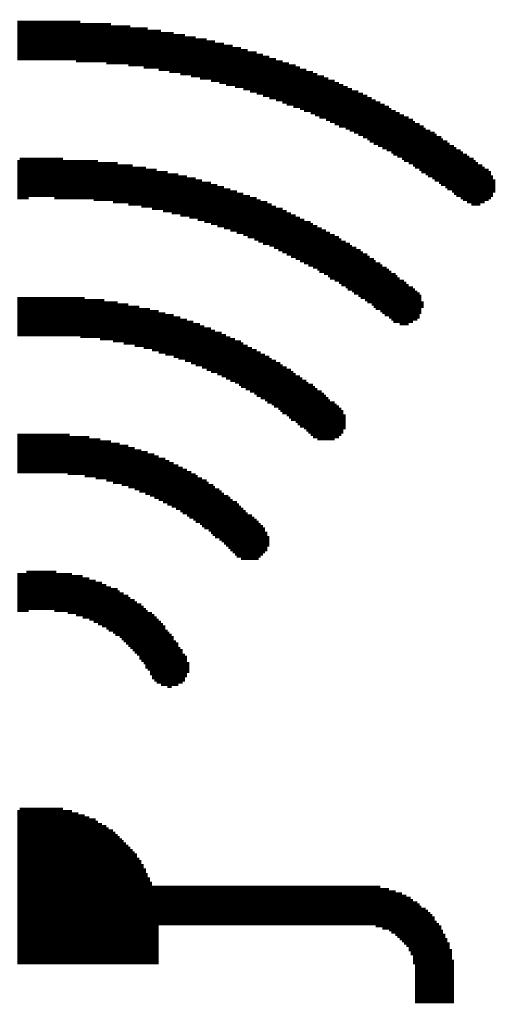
# Model space of a CAD drawing. Extents: x -1.3 to 24.2, y -3.9 to 39.2.
# Tile 12 of 29: x 11.4 to 14.7, y 8.8 to 15.6. Entities that reach past the tile are written whole.
import ezdxf

# ---------------------------------------------------------------- set-up
doc = ezdxf.new("R2010")
doc.units = 0
doc.layers.add('PROXIMITY_24_CLICK_V100_GTO', color=14, linetype='CONTINUOUS')

msp = doc.modelspace()

# ---------------------------------------------------------------- linework, layer by layer
at = {"layer": 'PROXIMITY_24_CLICK_V100_GTO', "const_width": 0.01524}
for points in [[(11.42746, 15.28064), (11.42746, 15.55242)], [(11.4427, 15.28064), (11.4427, 15.55242)], [(11.45794, 15.28064), (11.45794, 15.55242)], [(11.47318, 15.28064), (11.47318, 15.55242)], [(11.48842, 15.28064), (11.48842, 15.55242)], [(11.50366, 15.28064), (11.50366, 15.55242)], [(11.51636, 15.28064), (11.51636, 15.55242)], [(11.5316, 15.28064), (11.5316, 15.55242)], [(11.54684, 15.28064), (11.54684, 15.55242)], [(11.56208, 15.28064), (11.56208, 15.55242)], [(11.57732, 15.28064), (11.57732, 15.55242)], [(11.59256, 15.28064), (11.59256, 15.55242)], [(11.6078, 15.28064), (11.6078, 15.55242)], [(11.62304, 15.28064), (11.62304, 15.55242)], [(11.63828, 15.28064), (11.63828, 15.55242)], [(11.65352, 15.28064), (11.65352, 15.55242)], [(11.66876, 15.28064), (11.66876, 15.55242)], [(11.68146, 15.28064), (11.68146, 15.55242)], [(11.6967, 15.28064), (11.6967, 15.55242)], [(11.71194, 15.28064), (11.71194, 15.55242)], [(11.72718, 15.28064), (11.72718, 15.55242)], [(11.74242, 15.28064), (11.74242, 15.55242)], [(11.75766, 15.28064), (11.75766, 15.55242)], [(11.7729, 15.28064), (11.7729, 15.55242)], [(11.78814, 15.28064), (11.78814, 15.55242)], [(11.80338, 15.28064), (11.80338, 15.55242)], [(11.81862, 15.28064), (11.81862, 15.55242)], [(11.83132, 15.2654), (11.83132, 15.55242)], [(11.84656, 15.2654), (11.84656, 15.55242)], [(11.8618, 15.2654), (11.8618, 15.53718)], [(11.87704, 15.2654), (11.87704, 15.53718)], [(11.89228, 15.2654), (11.89228, 15.53718)], [(11.90752, 15.2654), (11.90752, 15.53718)], [(11.92276, 15.2654), (11.92276, 15.53718)], [(11.938, 15.2654), (11.938, 15.53718)], [(11.95324, 15.2654), (11.95324, 15.53718)], [(11.96848, 15.2654), (11.96848, 15.53718)], [(11.98372, 15.2654), (11.98372, 15.53718)], [(11.99642, 15.2654), (11.99642, 15.53718)], [(12.01166, 15.2654), (12.01166, 15.53718)], [(12.0269, 15.2654), (12.0269, 15.53718)], [(12.04214, 15.2527), (12.04214, 15.53718)], [(12.05738, 15.2527), (12.05738, 15.53718)], [(12.07262, 15.2527), (12.07262, 15.52194)], [(12.08786, 15.2527), (12.08786, 15.52194)], [(12.1031, 15.2527), (12.1031, 15.52194)], [(12.11834, 15.2527), (12.11834, 15.52194)], [(12.13358, 15.2527), (12.13358, 15.52194)], [(12.14628, 15.2527), (12.14628, 15.52194)], [(12.16152, 15.2527), (12.16152, 15.52194)], [(12.17676, 15.2527), (12.17676, 15.52194)], [(12.192, 15.23746), (12.192, 15.52194)], [(12.20724, 15.23746), (12.20724, 15.5067)], [(12.22248, 15.23746), (12.22248, 15.5067)], [(12.23772, 15.23746), (12.23772, 15.5067)], [(12.25296, 15.23746), (12.25296, 15.5067)], [(12.2682, 15.23746), (12.2682, 15.5067)], [(12.28344, 15.23746), (12.28344, 15.5067)], [(12.29868, 15.22222), (12.29868, 15.5067)], [(12.31138, 15.22222), (12.31138, 15.5067)], [(12.32662, 15.22222), (12.32662, 15.49146)], [(12.34186, 15.22222), (12.34186, 15.49146)], [(12.3571, 15.22222), (12.3571, 15.49146)], [(12.37234, 15.22222), (12.37234, 15.49146)], [(12.38758, 15.22222), (12.38758, 15.49146)], [(12.40282, 15.20698), (12.40282, 15.49146)], [(12.41806, 15.20698), (12.41806, 15.47622)], [(12.4333, 15.20698), (12.4333, 15.47622)], [(12.44854, 15.20698), (12.44854, 15.47622)], [(12.46124, 15.20698), (12.46124, 15.47622)], [(12.47648, 15.19174), (12.47648, 15.47622)], [(12.49172, 15.19174), (12.49172, 15.47622)], [(12.50696, 15.19174), (12.50696, 15.46098)], [(12.5222, 15.19174), (12.5222, 15.46098)], [(12.53744, 15.19174), (12.53744, 15.46098)], [(12.55268, 15.1765), (12.55268, 15.46098)], [(12.56792, 15.1765), (12.56792, 15.46098)], [(12.58316, 15.1765), (12.58316, 15.44574)], [(12.5984, 15.1765), (12.5984, 15.44574)], [(12.61364, 15.1765), (12.61364, 15.44574)], [(12.62634, 15.16126), (12.62634, 15.44574)], [(12.64158, 15.16126), (12.64158, 15.44574)], [(12.65682, 15.16126), (12.65682, 15.4305)], [(12.67206, 15.16126), (12.67206, 15.4305)], [(12.6873, 15.14602), (12.6873, 15.4305)], [(12.70254, 15.14602), (12.70254, 15.4305)], [(12.71778, 15.14602), (12.71778, 15.4305)], [(12.73302, 15.14602), (12.73302, 15.4178)], [(12.74826, 15.14602), (12.74826, 15.4178)], [(12.7635, 15.13078), (12.7635, 15.4178)], [(12.7762, 15.13078), (12.7762, 15.4178)], [(12.79144, 15.13078), (12.79144, 15.40256)], [(12.80668, 15.13078), (12.80668, 15.40256)], [(12.82192, 15.11554), (12.82192, 15.40256)], [(12.83716, 15.11554), (12.83716, 15.40256)], [(12.8524, 15.11554), (12.8524, 15.38732)], [(12.86764, 15.10284), (12.86764, 15.38732)], [(12.88288, 15.10284), (12.88288, 15.38732)], [(12.89812, 15.10284), (12.89812, 15.38732)], [(12.91336, 15.10284), (12.91336, 15.37208)], [(12.9286, 15.0876), (12.9286, 15.37208)], [(12.9413, 15.0876), (12.9413, 15.37208)], [(12.95654, 15.0876), (12.95654, 15.37208)], [(12.97178, 15.0876), (12.97178, 15.35684)], [(12.98702, 15.07236), (12.98702, 15.35684)], [(13.00226, 15.07236), (13.00226, 15.35684)], [(13.0175, 15.07236), (13.0175, 15.3416)], [(13.03274, 15.05712), (13.03274, 15.3416)], [(13.04798, 15.05712), (13.04798, 15.3416)], [(13.06322, 15.05712), (13.06322, 15.3416)], [(13.07846, 15.04188), (13.07846, 15.32636)], [(13.09116, 15.04188), (13.09116, 15.32636)], [(13.1064, 15.04188), (13.1064, 15.32636)], [(13.12164, 15.02664), (13.12164, 15.31112)], [(13.13688, 15.02664), (13.13688, 15.31112)], [(13.15212, 15.02664), (13.15212, 15.31112)], [(13.16736, 15.0114), (13.16736, 15.29588)], [(13.1826, 15.0114), (13.1826, 15.29588)], [(13.19784, 15.0114), (13.19784, 15.29588)], [(13.21308, 14.99616), (13.21308, 15.28064)], [(13.22832, 14.99616), (13.22832, 15.28064)], [(13.24356, 14.99616), (13.24356, 15.28064)], [(13.25626, 14.98092), (13.25626, 15.2654)], [(13.2715, 14.98092), (13.2715, 15.2654)], [(13.28674, 14.96568), (13.28674, 15.2654)], [(13.30198, 14.96568), (13.30198, 15.2527)], [(13.31722, 14.96568), (13.31722, 15.2527)], [(13.33246, 14.95044), (13.33246, 15.2527)], [(13.3477, 14.95044), (13.3477, 15.23746)], [(13.36294, 14.95044), (13.36294, 15.23746)], [(13.37818, 14.93774), (13.37818, 15.22222)], [(13.39342, 14.93774), (13.39342, 15.22222)], [(13.40612, 14.9225), (13.40612, 15.22222)], [(13.42136, 14.9225), (13.42136, 15.20698)], [(13.4366, 14.9225), (13.4366, 15.20698)], [(13.45184, 14.90726), (13.45184, 15.20698)], [(13.46708, 14.90726), (13.46708, 15.19174)], [(13.48232, 14.89202), (13.48232, 15.19174)], [(13.49756, 14.89202), (13.49756, 15.1765)], [(13.5128, 14.87678), (13.5128, 15.1765)], [(13.52804, 14.87678), (13.52804, 15.1765)], [(13.54328, 14.87678), (13.54328, 15.16126)], [(13.55852, 14.86154), (13.55852, 15.16126)], [(13.57122, 14.86154), (13.57122, 15.14602)], [(13.58646, 14.8463), (13.58646, 15.14602)], [(13.6017, 14.8463), (13.6017, 15.14602)], [(13.61694, 14.83106), (13.61694, 15.13078)], [(13.63218, 14.83106), (13.63218, 15.13078)], [(13.64742, 14.81582), (13.64742, 15.11554)], [(13.66266, 14.81582), (13.66266, 15.11554)], [(13.6779, 14.81582), (13.6779, 15.10284)], [(13.69314, 14.80058), (13.69314, 15.10284)], [(13.70838, 14.80058), (13.70838, 15.0876)], [(13.72108, 14.78788), (13.72108, 15.0876)], [(13.73632, 14.78788), (13.73632, 15.07236)], [(13.75156, 14.77264), (13.75156, 15.07236)], [(13.7668, 14.77264), (13.7668, 15.07236)], [(13.78204, 14.7574), (13.78204, 15.05712)], [(13.79728, 14.7574), (13.79728, 15.05712)], [(13.81252, 14.74216), (13.81252, 15.04188)], [(13.82776, 14.74216), (13.82776, 15.04188)], [(13.843, 14.72692), (13.843, 15.02664)], [(13.85824, 14.71168), (13.85824, 15.02664)], [(13.87348, 14.71168), (13.87348, 15.0114)], [(13.88618, 14.69644), (13.88618, 15.0114)], [(13.90142, 14.69644), (13.90142, 14.99616)], [(13.91666, 14.6812), (13.91666, 14.99616)], [(13.9319, 14.6812), (13.9319, 14.98092)], [(13.94714, 14.66596), (13.94714, 14.98092)], [(13.96238, 14.66596), (13.96238, 14.96568)], [(13.97762, 14.65072), (13.97762, 14.96568)], [(13.99286, 14.65072), (13.99286, 14.95044)], [(14.0081, 14.63548), (14.0081, 14.93774)], [(14.02334, 14.62278), (14.02334, 14.93774)], [(14.03604, 14.62278), (14.03604, 14.9225)], [(14.05128, 14.60754), (14.05128, 14.9225)], [(14.06652, 14.60754), (14.06652, 14.90726)], [(14.08176, 14.5923), (14.08176, 14.90726)], [(14.097, 14.57706), (14.097, 14.89202)], [(14.11224, 14.57706), (14.11224, 14.89202)], [(14.12748, 14.56182), (14.12748, 14.87678)], [(14.14272, 14.56182), (14.14272, 14.87678)], [(14.15796, 14.54658), (14.15796, 14.86154)], [(14.1732, 14.53134), (14.1732, 14.8463)], [(14.18844, 14.53134), (14.18844, 14.8463)], [(14.20114, 14.5161), (14.20114, 14.83106)], [(14.21638, 14.50086), (14.21638, 14.83106)], [(14.23162, 14.50086), (14.23162, 14.81582)], [(14.24686, 14.48562), (14.24686, 14.80058)], [(14.2621, 14.47292), (14.2621, 14.80058)], [(14.27734, 14.47292), (14.27734, 14.78788)], [(14.29258, 14.45768), (14.29258, 14.78788)], [(14.30782, 14.44244), (14.30782, 14.77264)], [(14.32306, 14.44244), (14.32306, 14.7574)], [(14.3383, 14.4272), (14.3383, 14.7574)], [(14.351, 14.41196), (14.351, 14.74216)], [(14.36624, 14.41196), (14.36624, 14.72692)], [(14.38148, 14.39672), (14.38148, 14.72692)], [(14.39672, 14.38148), (14.39672, 14.71168)], [(14.41196, 14.38148), (14.41196, 14.69644)], [(14.4272, 14.36624), (14.4272, 14.69644)], [(14.44244, 14.351), (14.44244, 14.6812)], [(11.4427, 14.32052), (11.4427, 14.60754)], [(11.45794, 14.32052), (11.45794, 14.60754)], [(11.47318, 14.32052), (11.47318, 14.60754)], [(11.48842, 14.32052), (11.48842, 14.60754)], [(11.50366, 14.33576), (11.50366, 14.60754)], [(11.51636, 14.33576), (11.51636, 14.60754)], [(11.5316, 14.33576), (11.5316, 14.60754)], [(11.54684, 14.33576), (11.54684, 14.60754)], [(11.56208, 14.33576), (11.56208, 14.60754)], [(11.57732, 14.33576), (11.57732, 14.60754)], [(11.59256, 14.33576), (11.59256, 14.60754)], [(11.6078, 14.33576), (11.6078, 14.60754)], [(11.62304, 14.33576), (11.62304, 14.60754)], [(11.63828, 14.33576), (11.63828, 14.60754)], [(11.65352, 14.33576), (11.65352, 14.60754)], [(11.66876, 14.33576), (11.66876, 14.60754)], [(11.68146, 14.32052), (11.68146, 14.60754)], [(11.6967, 14.32052), (11.6967, 14.60754)], [(11.71194, 14.32052), (11.71194, 14.60754)], [(11.72718, 14.32052), (11.72718, 14.60754)], [(14.45768, 14.33576), (14.45768, 14.66596)], [(14.47292, 14.33576), (14.47292, 14.66596)], [(14.48816, 14.32052), (14.48816, 14.65072)], [(14.5034, 14.30782), (14.5034, 14.63548)], [(14.5161, 14.30782), (14.5161, 14.63548)], [(14.53134, 14.29258), (14.53134, 14.62278)], [(14.54658, 14.29258), (14.54658, 14.60754)], [(14.56182, 14.27734), (14.56182, 14.60754)], [(11.42746, 14.32052), (11.42746, 14.5923)], [(11.74242, 14.32052), (11.74242, 14.5923)], [(11.75766, 14.32052), (11.75766, 14.5923)], [(11.7729, 14.32052), (11.7729, 14.5923)], [(11.78814, 14.32052), (11.78814, 14.5923)], [(11.80338, 14.32052), (11.80338, 14.5923)], [(11.81862, 14.32052), (11.81862, 14.5923)], [(11.83132, 14.32052), (11.83132, 14.5923)], [(11.84656, 14.32052), (11.84656, 14.5923)], [(11.8618, 14.32052), (11.8618, 14.5923)], [(11.87704, 14.32052), (11.87704, 14.5923)], [(11.89228, 14.32052), (11.89228, 14.5923)], [(11.90752, 14.32052), (11.90752, 14.5923)], [(11.92276, 14.32052), (11.92276, 14.5923)], [(11.938, 14.32052), (11.938, 14.5923)], [(11.95324, 14.30782), (11.95324, 14.5923)], [(11.96848, 14.30782), (11.96848, 14.5923)], [(11.98372, 14.30782), (11.98372, 14.57706)], [(11.99642, 14.30782), (11.99642, 14.57706)], [(12.01166, 14.30782), (12.01166, 14.57706)], [(12.0269, 14.30782), (12.0269, 14.57706)], [(12.04214, 14.30782), (12.04214, 14.57706)], [(12.05738, 14.30782), (12.05738, 14.57706)], [(12.07262, 14.30782), (12.07262, 14.57706)], [(12.08786, 14.29258), (12.08786, 14.57706)], [(12.1031, 14.29258), (12.1031, 14.57706)], [(12.11834, 14.29258), (12.11834, 14.56182)], [(12.13358, 14.29258), (12.13358, 14.56182)], [(12.14628, 14.29258), (12.14628, 14.56182)], [(12.16152, 14.29258), (12.16152, 14.56182)], [(12.17676, 14.29258), (12.17676, 14.56182)], [(12.192, 14.27734), (12.192, 14.56182)], [(12.20724, 14.27734), (12.20724, 14.56182)], [(12.22248, 14.27734), (12.22248, 14.54658)], [(12.23772, 14.27734), (12.23772, 14.54658)], [(12.25296, 14.27734), (12.25296, 14.54658)], [(12.2682, 14.27734), (12.2682, 14.54658)], [(12.28344, 14.2621), (12.28344, 14.54658)], [(12.29868, 14.2621), (12.29868, 14.54658)], [(14.57706, 14.27734), (14.57706, 14.5923)], [(14.5923, 14.27734), (14.5923, 14.57706)], [(14.60754, 14.27734), (14.60754, 14.56182)], [(14.62278, 14.29258), (14.62278, 14.56182)], [(14.63802, 14.29258), (14.63802, 14.54658)], [(12.31138, 14.2621), (12.31138, 14.53134)], [(12.32662, 14.2621), (12.32662, 14.53134)], [(12.34186, 14.2621), (12.34186, 14.53134)], [(12.3571, 14.24686), (12.3571, 14.53134)], [(12.37234, 14.24686), (12.37234, 14.53134)], [(12.38758, 14.24686), (12.38758, 14.5161)], [(12.40282, 14.24686), (12.40282, 14.5161)], [(12.41806, 14.24686), (12.41806, 14.5161)], [(12.4333, 14.23162), (12.4333, 14.5161)], [(12.44854, 14.23162), (12.44854, 14.5161)], [(12.46124, 14.23162), (12.46124, 14.50086)], [(12.47648, 14.23162), (12.47648, 14.50086)], [(12.49172, 14.21638), (12.49172, 14.50086)], [(12.50696, 14.21638), (12.50696, 14.50086)], [(12.5222, 14.21638), (12.5222, 14.50086)], [(12.53744, 14.21638), (12.53744, 14.48562)], [(12.55268, 14.20114), (12.55268, 14.48562)], [(12.56792, 14.20114), (12.56792, 14.48562)], [(12.58316, 14.20114), (12.58316, 14.48562)], [(12.5984, 14.20114), (12.5984, 14.47292)], [(12.61364, 14.1859), (12.61364, 14.47292)], [(12.62634, 14.1859), (12.62634, 14.47292)], [(12.64158, 14.1859), (12.64158, 14.47292)], [(14.65326, 14.30782), (14.65326, 14.53134)], [(14.66596, 14.30782), (14.66596, 14.53134)], [(14.6812, 14.32052), (14.6812, 14.5161)], [(14.69644, 14.33576), (14.69644, 14.48562)], [(12.65682, 14.1859), (12.65682, 14.45768)], [(12.67206, 14.17066), (12.67206, 14.45768)], [(12.6873, 14.17066), (12.6873, 14.45768)], [(12.70254, 14.17066), (12.70254, 14.44244)], [(12.71778, 14.15796), (12.71778, 14.44244)], [(12.73302, 14.15796), (12.73302, 14.44244)], [(12.74826, 14.15796), (12.74826, 14.44244)], [(12.7635, 14.14272), (12.7635, 14.4272)], [(12.7762, 14.14272), (12.7762, 14.4272)], [(12.79144, 14.14272), (12.79144, 14.4272)], [(12.80668, 14.12748), (12.80668, 14.41196)], [(12.82192, 14.12748), (12.82192, 14.41196)], [(12.83716, 14.12748), (12.83716, 14.41196)], [(12.8524, 14.11224), (12.8524, 14.39672)], [(12.86764, 14.11224), (12.86764, 14.39672)], [(12.88288, 14.11224), (12.88288, 14.39672)], [(14.71168, 14.36624), (14.71168, 14.45768)], [(12.89812, 14.097), (12.89812, 14.38148)], [(12.91336, 14.097), (12.91336, 14.38148)], [(12.9286, 14.097), (12.9286, 14.38148)], [(12.9413, 14.08176), (12.9413, 14.36624)], [(12.95654, 14.08176), (12.95654, 14.36624)], [(12.97178, 14.08176), (12.97178, 14.36624)], [(12.98702, 14.06652), (12.98702, 14.351)], [(13.00226, 14.06652), (13.00226, 14.351)], [(13.0175, 14.05128), (13.0175, 14.351)], [(13.03274, 14.05128), (13.03274, 14.33576)], [(13.04798, 14.05128), (13.04798, 14.33576)], [(13.06322, 14.03604), (13.06322, 14.33576)], [(13.07846, 14.03604), (13.07846, 14.32052)], [(13.09116, 14.0208), (13.09116, 14.32052)], [(13.1064, 14.0208), (13.1064, 14.30782)], [(13.12164, 14.00556), (13.12164, 14.30782)], [(13.13688, 14.00556), (13.13688, 14.30782)], [(13.15212, 14.00556), (13.15212, 14.29258)], [(13.16736, 13.99286), (13.16736, 14.29258)], [(13.1826, 13.99286), (13.1826, 14.27734)], [(13.19784, 13.97762), (13.19784, 14.27734)], [(13.21308, 13.97762), (13.21308, 14.2621)], [(13.22832, 13.96238), (13.22832, 14.2621)], [(13.24356, 13.96238), (13.24356, 14.2621)], [(13.25626, 13.94714), (13.25626, 14.24686)], [(13.2715, 13.94714), (13.2715, 14.24686)], [(13.28674, 13.9319), (13.28674, 14.23162)], [(13.30198, 13.9319), (13.30198, 14.23162)], [(13.31722, 13.91666), (13.31722, 14.21638)], [(13.33246, 13.91666), (13.33246, 14.21638)], [(13.3477, 13.90142), (13.3477, 14.20114)], [(13.36294, 13.90142), (13.36294, 14.20114)], [(13.37818, 13.88618), (13.37818, 14.1859)], [(13.39342, 13.88618), (13.39342, 14.1859)], [(13.40612, 13.87094), (13.40612, 14.17066)], [(13.42136, 13.87094), (13.42136, 14.17066)], [(13.4366, 13.8557), (13.4366, 14.17066)], [(13.45184, 13.8557), (13.45184, 14.15796)], [(13.46708, 13.843), (13.46708, 14.14272)], [(13.48232, 13.843), (13.48232, 14.14272)], [(13.49756, 13.82776), (13.49756, 14.12748)], [(13.5128, 13.81252), (13.5128, 14.12748)], [(13.52804, 13.81252), (13.52804, 14.11224)], [(13.54328, 13.79728), (13.54328, 14.11224)], [(13.55852, 13.79728), (13.55852, 14.097)], [(13.57122, 13.78204), (13.57122, 14.097)], [(13.58646, 13.7668), (13.58646, 14.08176)], [(13.6017, 13.7668), (13.6017, 14.08176)], [(13.61694, 13.75156), (13.61694, 14.06652)], [(13.63218, 13.75156), (13.63218, 14.06652)], [(13.64742, 13.73632), (13.64742, 14.05128)], [(13.66266, 13.72108), (13.66266, 14.03604)], [(13.6779, 13.72108), (13.6779, 14.03604)], [(13.69314, 13.70584), (13.69314, 14.0208)], [(13.70838, 13.6906), (13.70838, 14.0208)], [(13.72108, 13.6906), (13.72108, 14.00556)], [(13.73632, 13.6779), (13.73632, 13.99286)], [(13.75156, 13.66266), (13.75156, 13.99286)], [(13.7668, 13.66266), (13.7668, 13.97762)], [(13.78204, 13.64742), (13.78204, 13.97762)], [(13.79728, 13.63218), (13.79728, 13.96238)], [(13.81252, 13.63218), (13.81252, 13.94714)], [(13.82776, 13.61694), (13.82776, 13.94714)], [(13.843, 13.6017), (13.843, 13.9319)], [(13.85824, 13.6017), (13.85824, 13.91666)], [(13.87348, 13.58646), (13.87348, 13.91666)], [(13.88618, 13.57122), (13.88618, 13.90142)], [(13.90142, 13.55598), (13.90142, 13.88618)], [(13.91666, 13.55598), (13.91666, 13.88618)], [(13.9319, 13.54074), (13.9319, 13.87094)], [(13.94714, 13.52804), (13.94714, 13.8557)], [(13.96238, 13.5128), (13.96238, 13.8557)], [(13.97762, 13.5128), (13.97762, 13.843)], [(13.99286, 13.49756), (13.99286, 13.82776)], [(14.0081, 13.48232), (14.0081, 13.81252)], [(14.02334, 13.46708), (14.02334, 13.81252)], [(14.03604, 13.46708), (14.03604, 13.79728)], [(14.05128, 13.46708), (14.05128, 13.78204)], [(14.06652, 13.45184), (14.06652, 13.7668)], [(14.08176, 13.45184), (14.08176, 13.7668)], [(14.097, 13.45184), (14.097, 13.75156)], [(14.11224, 13.45184), (14.11224, 13.73632)], [(14.12748, 13.46708), (14.12748, 13.72108)], [(14.14272, 13.46708), (14.14272, 13.72108)], [(14.15796, 13.48232), (14.15796, 13.70584)], [(14.1732, 13.48232), (14.1732, 13.6906)], [(14.18844, 13.49756), (14.18844, 13.6779)], [(14.20114, 13.52804), (14.20114, 13.66266)], [(11.42746, 13.37564), (11.42746, 13.64742)], [(11.4427, 13.37564), (11.4427, 13.64742)], [(11.45794, 13.37564), (11.45794, 13.64742)], [(11.47318, 13.37564), (11.47318, 13.64742)], [(11.48842, 13.37564), (11.48842, 13.64742)], [(11.50366, 13.37564), (11.50366, 13.64742)], [(11.51636, 13.37564), (11.51636, 13.64742)], [(11.5316, 13.37564), (11.5316, 13.64742)], [(11.54684, 13.37564), (11.54684, 13.64742)], [(11.56208, 13.37564), (11.56208, 13.64742)], [(11.57732, 13.37564), (11.57732, 13.64742)], [(11.59256, 13.37564), (11.59256, 13.64742)], [(11.6078, 13.37564), (11.6078, 13.64742)], [(11.62304, 13.37564), (11.62304, 13.64742)], [(11.63828, 13.37564), (11.63828, 13.64742)], [(11.65352, 13.37564), (11.65352, 13.64742)], [(11.66876, 13.37564), (11.66876, 13.64742)], [(11.68146, 13.37564), (11.68146, 13.64742)], [(11.6967, 13.37564), (11.6967, 13.64742)], [(11.71194, 13.37564), (11.71194, 13.64742)], [(11.72718, 13.37564), (11.72718, 13.64742)], [(11.74242, 13.37564), (11.74242, 13.64742)], [(11.75766, 13.37564), (11.75766, 13.64742)], [(11.7729, 13.37564), (11.7729, 13.64742)], [(11.78814, 13.37564), (11.78814, 13.64742)], [(11.80338, 13.37564), (11.80338, 13.64742)], [(11.81862, 13.37564), (11.81862, 13.64742)], [(11.83132, 13.37564), (11.83132, 13.64742)], [(11.84656, 13.37564), (11.84656, 13.64742)], [(11.8618, 13.36294), (11.8618, 13.64742)], [(11.87704, 13.36294), (11.87704, 13.64742)], [(11.89228, 13.36294), (11.89228, 13.63218)], [(11.90752, 13.36294), (11.90752, 13.63218)], [(11.92276, 13.36294), (11.92276, 13.63218)], [(11.938, 13.36294), (11.938, 13.63218)], [(11.95324, 13.36294), (11.95324, 13.63218)], [(11.96848, 13.36294), (11.96848, 13.63218)], [(11.98372, 13.36294), (11.98372, 13.63218)], [(11.99642, 13.3477), (11.99642, 13.63218)], [(12.01166, 13.3477), (12.01166, 13.63218)], [(12.0269, 13.3477), (12.0269, 13.61694)], [(12.04214, 13.3477), (12.04214, 13.61694)], [(12.05738, 13.3477), (12.05738, 13.61694)], [(12.07262, 13.3477), (12.07262, 13.61694)], [(12.08786, 13.33246), (12.08786, 13.61694)], [(12.1031, 13.33246), (12.1031, 13.61694)], [(12.11834, 13.33246), (12.11834, 13.6017)], [(12.13358, 13.33246), (12.13358, 13.6017)], [(12.14628, 13.33246), (12.14628, 13.6017)], [(12.16152, 13.31722), (12.16152, 13.6017)], [(12.17676, 13.31722), (12.17676, 13.6017)], [(12.192, 13.31722), (12.192, 13.58646)], [(12.20724, 13.31722), (12.20724, 13.58646)], [(12.22248, 13.31722), (12.22248, 13.58646)], [(12.23772, 13.30198), (12.23772, 13.58646)], [(12.25296, 13.30198), (12.25296, 13.58646)], [(14.21638, 13.57122), (14.21638, 13.61694)], [(12.2682, 13.30198), (12.2682, 13.57122)], [(12.28344, 13.30198), (12.28344, 13.57122)], [(12.29868, 13.28674), (12.29868, 13.57122)], [(12.31138, 13.28674), (12.31138, 13.57122)], [(12.32662, 13.28674), (12.32662, 13.57122)], [(12.34186, 13.28674), (12.34186, 13.55598)], [(12.3571, 13.2715), (12.3571, 13.55598)], [(12.37234, 13.2715), (12.37234, 13.55598)], [(12.38758, 13.2715), (12.38758, 13.55598)], [(12.40282, 13.25626), (12.40282, 13.54074)], [(12.41806, 13.25626), (12.41806, 13.54074)], [(12.4333, 13.25626), (12.4333, 13.54074)], [(12.44854, 13.24102), (12.44854, 13.52804)], [(12.46124, 13.24102), (12.46124, 13.52804)], [(12.47648, 13.24102), (12.47648, 13.52804)], [(12.49172, 13.24102), (12.49172, 13.52804)], [(12.50696, 13.22578), (12.50696, 13.5128)], [(12.5222, 13.22578), (12.5222, 13.5128)], [(12.53744, 13.21308), (12.53744, 13.5128)], [(12.55268, 13.21308), (12.55268, 13.49756)], [(12.56792, 13.21308), (12.56792, 13.49756)], [(12.58316, 13.19784), (12.58316, 13.49756)], [(12.5984, 13.19784), (12.5984, 13.48232)], [(12.61364, 13.19784), (12.61364, 13.48232)], [(12.62634, 13.1826), (12.62634, 13.48232)], [(12.64158, 13.1826), (12.64158, 13.46708)], [(12.65682, 13.16736), (12.65682, 13.46708)], [(12.67206, 13.16736), (12.67206, 13.46708)], [(12.6873, 13.16736), (12.6873, 13.45184)], [(12.70254, 13.15212), (12.70254, 13.45184)], [(12.71778, 13.15212), (12.71778, 13.4366)], [(12.73302, 13.13688), (12.73302, 13.4366)], [(12.74826, 13.13688), (12.74826, 13.4366)], [(12.7635, 13.12164), (12.7635, 13.42136)], [(12.7762, 13.12164), (12.7762, 13.42136)], [(12.79144, 13.12164), (12.79144, 13.40612)], [(12.80668, 13.1064), (12.80668, 13.40612)], [(12.82192, 13.1064), (12.82192, 13.40612)], [(12.83716, 13.09116), (12.83716, 13.39088)], [(12.8524, 13.09116), (12.8524, 13.39088)], [(12.86764, 13.07592), (12.86764, 13.37564)], [(12.88288, 13.07592), (12.88288, 13.37564)], [(12.89812, 13.06068), (12.89812, 13.36294)], [(12.91336, 13.06068), (12.91336, 13.36294)], [(12.9286, 13.04798), (12.9286, 13.3477)], [(12.9413, 13.04798), (12.9413, 13.3477)], [(12.95654, 13.03274), (12.95654, 13.3477)], [(12.97178, 13.0175), (12.97178, 13.33246)], [(12.98702, 13.0175), (12.98702, 13.31722)], [(13.00226, 13.00226), (13.00226, 13.31722)], [(13.0175, 13.00226), (13.0175, 13.30198)], [(13.03274, 12.98702), (13.03274, 13.30198)], [(13.04798, 12.98702), (13.04798, 13.28674)], [(13.06322, 12.97178), (13.06322, 13.28674)], [(13.07846, 12.95654), (13.07846, 13.2715)], [(13.09116, 12.95654), (13.09116, 13.2715)], [(13.1064, 12.9413), (13.1064, 13.25626)], [(13.12164, 12.9413), (13.12164, 13.25626)], [(13.13688, 12.92606), (13.13688, 13.24102)], [(13.15212, 12.91082), (13.15212, 13.24102)], [(13.16736, 12.91082), (13.16736, 13.22578)], [(13.1826, 12.89812), (13.1826, 13.21308)], [(13.19784, 12.88288), (13.19784, 13.21308)], [(13.21308, 12.88288), (13.21308, 13.19784)], [(13.22832, 12.86764), (13.22832, 13.19784)], [(13.24356, 12.8524), (13.24356, 13.1826)], [(13.25626, 12.83716), (13.25626, 13.16736)], [(13.2715, 12.83716), (13.2715, 13.16736)], [(13.28674, 12.82192), (13.28674, 13.15212)], [(13.30198, 12.80668), (13.30198, 13.15212)], [(13.31722, 12.79144), (13.31722, 13.13688)], [(13.33246, 12.79144), (13.33246, 13.12164)], [(13.3477, 12.7762), (13.3477, 13.1064)], [(13.36294, 12.76096), (13.36294, 13.1064)], [(13.37818, 12.74572), (13.37818, 13.09116)], [(13.39342, 12.74572), (13.39342, 13.07592)], [(13.40612, 12.73302), (13.40612, 13.07592)], [(13.42136, 12.71778), (13.42136, 13.06068)], [(13.4366, 12.70254), (13.4366, 13.04798)], [(13.45184, 12.6873), (13.45184, 13.04798)], [(13.46708, 12.67206), (13.46708, 13.03274)], [(13.48232, 12.67206), (13.48232, 13.0175)], [(13.49756, 12.65682), (13.49756, 13.00226)], [(13.5128, 12.65682), (13.5128, 13.00226)], [(13.52804, 12.65682), (13.52804, 12.98702)], [(13.54328, 12.65682), (13.54328, 12.97178)], [(13.55852, 12.65682), (13.55852, 12.95654)], [(13.57122, 12.65682), (13.57122, 12.9413)], [(13.58646, 12.65682), (13.58646, 12.92606)], [(13.6017, 12.65682), (13.6017, 12.92606)], [(13.61694, 12.67206), (13.61694, 12.91082)], [(13.63218, 12.67206), (13.63218, 12.89812)], [(13.64742, 12.6873), (13.64742, 12.88288)], [(13.66266, 12.70254), (13.66266, 12.86764)], [(13.6779, 12.73302), (13.6779, 12.83716)], [(11.42746, 12.43076), (11.42746, 12.70254)], [(11.4427, 12.43076), (11.4427, 12.70254)], [(11.45794, 12.43076), (11.45794, 12.70254)], [(11.47318, 12.43076), (11.47318, 12.70254)], [(11.48842, 12.43076), (11.48842, 12.70254)], [(11.50366, 12.43076), (11.50366, 12.70254)], [(11.51636, 12.43076), (11.51636, 12.70254)], [(11.5316, 12.43076), (11.5316, 12.70254)], [(11.54684, 12.43076), (11.54684, 12.70254)], [(11.56208, 12.43076), (11.56208, 12.70254)], [(11.57732, 12.43076), (11.57732, 12.70254)], [(11.59256, 12.43076), (11.59256, 12.70254)], [(11.6078, 12.43076), (11.6078, 12.70254)], [(11.62304, 12.43076), (11.62304, 12.70254)], [(11.63828, 12.43076), (11.63828, 12.70254)], [(11.65352, 12.43076), (11.65352, 12.70254)], [(11.66876, 12.43076), (11.66876, 12.70254)], [(11.68146, 12.43076), (11.68146, 12.70254)], [(11.6967, 12.43076), (11.6967, 12.70254)], [(11.71194, 12.43076), (11.71194, 12.70254)], [(11.72718, 12.43076), (11.72718, 12.70254)], [(11.74242, 12.43076), (11.74242, 12.70254)], [(11.75766, 12.43076), (11.75766, 12.70254)], [(11.7729, 12.41806), (11.7729, 12.70254)], [(11.78814, 12.41806), (11.78814, 12.6873)], [(11.80338, 12.41806), (11.80338, 12.6873)], [(11.81862, 12.41806), (11.81862, 12.6873)], [(11.83132, 12.41806), (11.83132, 12.6873)], [(11.84656, 12.41806), (11.84656, 12.6873)], [(11.8618, 12.41806), (11.8618, 12.6873)], [(11.87704, 12.41806), (11.87704, 12.6873)], [(11.89228, 12.40282), (11.89228, 12.6873)], [(11.90752, 12.40282), (11.90752, 12.6873)], [(11.92276, 12.40282), (11.92276, 12.67206)], [(11.938, 12.40282), (11.938, 12.67206)], [(11.95324, 12.40282), (11.95324, 12.67206)], [(11.96848, 12.38758), (11.96848, 12.67206)], [(11.98372, 12.38758), (11.98372, 12.67206)], [(11.99642, 12.38758), (11.99642, 12.65682)], [(12.01166, 12.38758), (12.01166, 12.65682)], [(12.0269, 12.38758), (12.0269, 12.65682)], [(12.04214, 12.37234), (12.04214, 12.65682)], [(12.05738, 12.37234), (12.05738, 12.65682)], [(12.07262, 12.37234), (12.07262, 12.64158)], [(12.08786, 12.3571), (12.08786, 12.64158)], [(12.1031, 12.3571), (12.1031, 12.64158)], [(12.11834, 12.3571), (12.11834, 12.64158)], [(12.13358, 12.3571), (12.13358, 12.62634)], [(12.14628, 12.34186), (12.14628, 12.62634)], [(12.16152, 12.34186), (12.16152, 12.62634)], [(12.17676, 12.34186), (12.17676, 12.62634)], [(12.192, 12.32662), (12.192, 12.6111)], [(12.20724, 12.32662), (12.20724, 12.6111)], [(12.22248, 12.32662), (12.22248, 12.6111)], [(12.23772, 12.31138), (12.23772, 12.59586)], [(12.25296, 12.31138), (12.25296, 12.59586)], [(12.2682, 12.29614), (12.2682, 12.59586)], [(12.28344, 12.29614), (12.28344, 12.58316)], [(12.29868, 12.29614), (12.29868, 12.58316)], [(12.31138, 12.2809), (12.31138, 12.58316)], [(12.32662, 12.2809), (12.32662, 12.56792)], [(12.34186, 12.2682), (12.34186, 12.56792)], [(12.3571, 12.2682), (12.3571, 12.56792)], [(12.37234, 12.25296), (12.37234, 12.55268)], [(12.38758, 12.25296), (12.38758, 12.55268)], [(12.40282, 12.23772), (12.40282, 12.53744)], [(12.41806, 12.23772), (12.41806, 12.53744)], [(12.4333, 12.22248), (12.4333, 12.53744)], [(12.44854, 12.22248), (12.44854, 12.5222)], [(12.46124, 12.20724), (12.46124, 12.5222)], [(12.47648, 12.20724), (12.47648, 12.50696)], [(12.49172, 12.192), (12.49172, 12.50696)], [(12.50696, 12.192), (12.50696, 12.49172)], [(12.5222, 12.17676), (12.5222, 12.49172)], [(12.53744, 12.17676), (12.53744, 12.47648)], [(12.55268, 12.16152), (12.55268, 12.47648)], [(12.56792, 12.14628), (12.56792, 12.46124)], [(12.58316, 12.14628), (12.58316, 12.46124)], [(12.5984, 12.13104), (12.5984, 12.446)], [(12.61364, 12.1158), (12.61364, 12.446)], [(12.62634, 12.1158), (12.62634, 12.43076)], [(12.64158, 12.1031), (12.64158, 12.43076)], [(12.65682, 12.08786), (12.65682, 12.41806)], [(12.67206, 12.08786), (12.67206, 12.40282)], [(12.6873, 12.07262), (12.6873, 12.40282)], [(12.70254, 12.05738), (12.70254, 12.38758)], [(12.71778, 12.04214), (12.71778, 12.38758)], [(12.73302, 12.04214), (12.73302, 12.37234)], [(12.74826, 12.0269), (12.74826, 12.3571)], [(12.7635, 12.01166), (12.7635, 12.3571)], [(12.7762, 11.99642), (12.7762, 12.34186)], [(12.79144, 11.98118), (12.79144, 12.32662)], [(12.80668, 11.98118), (12.80668, 12.32662)], [(12.82192, 11.96594), (12.82192, 12.31138)], [(12.83716, 11.95324), (12.83716, 12.29614)], [(12.8524, 11.938), (12.8524, 12.2809)], [(12.86764, 11.92276), (12.86764, 12.2809)], [(12.88288, 11.90752), (12.88288, 12.2682)], [(12.89812, 11.89228), (12.89812, 12.25296)], [(12.91336, 11.87704), (12.91336, 12.23772)], [(12.9286, 11.8618), (12.9286, 12.23772)], [(12.9413, 11.84656), (12.9413, 12.22248)], [(12.95654, 11.84656), (12.95654, 12.20724)], [(12.97178, 11.83132), (12.97178, 12.192)], [(12.98702, 11.83132), (12.98702, 12.17676)], [(13.00226, 11.83132), (13.00226, 12.16152)], [(13.0175, 11.83132), (13.0175, 12.14628)], [(13.03274, 11.83132), (13.03274, 12.14628)], [(13.04798, 11.83132), (13.04798, 12.13104)], [(13.06322, 11.83132), (13.06322, 12.1158)], [(13.07846, 11.83132), (13.07846, 12.1031)], [(13.09116, 11.84656), (13.09116, 12.08786)], [(13.1064, 11.8618), (13.1064, 12.07262)], [(13.12164, 11.87704), (13.12164, 12.05738)], [(13.13688, 11.89228), (13.13688, 12.0269)], [(13.15212, 11.92276), (13.15212, 11.99642)], [(11.48842, 11.47318), (11.48842, 11.75766)], [(11.50366, 11.48588), (11.50366, 11.75766)], [(11.51636, 11.48588), (11.51636, 11.75766)], [(11.5316, 11.48588), (11.5316, 11.75766)], [(11.54684, 11.48588), (11.54684, 11.75766)], [(11.56208, 11.48588), (11.56208, 11.75766)], [(11.57732, 11.48588), (11.57732, 11.75766)], [(11.59256, 11.48588), (11.59256, 11.75766)], [(11.6078, 11.48588), (11.6078, 11.75766)], [(11.62304, 11.48588), (11.62304, 11.75766)], [(11.63828, 11.48588), (11.63828, 11.75766)], [(11.65352, 11.48588), (11.65352, 11.75766)], [(11.66876, 11.48588), (11.66876, 11.75766)], [(11.68146, 11.47318), (11.68146, 11.75766)], [(11.42746, 11.47318), (11.42746, 11.74242)], [(11.4427, 11.47318), (11.4427, 11.74242)], [(11.45794, 11.47318), (11.45794, 11.74242)], [(11.47318, 11.47318), (11.47318, 11.74242)], [(11.6967, 11.47318), (11.6967, 11.74242)], [(11.71194, 11.47318), (11.71194, 11.74242)], [(11.72718, 11.47318), (11.72718, 11.74242)], [(11.74242, 11.47318), (11.74242, 11.74242)], [(11.75766, 11.47318), (11.75766, 11.74242)], [(11.7729, 11.45794), (11.7729, 11.74242)], [(11.78814, 11.45794), (11.78814, 11.74242)], [(11.80338, 11.45794), (11.80338, 11.72718)], [(11.81862, 11.45794), (11.81862, 11.72718)], [(11.83132, 11.4427), (11.83132, 11.72718)], [(11.84656, 11.4427), (11.84656, 11.72718)], [(11.8618, 11.4427), (11.8618, 11.72718)], [(11.87704, 11.42746), (11.87704, 11.71194)], [(11.89228, 11.42746), (11.89228, 11.71194)], [(11.90752, 11.42746), (11.90752, 11.71194)], [(11.92276, 11.41222), (11.92276, 11.6967)], [(11.938, 11.41222), (11.938, 11.6967)], [(11.95324, 11.39698), (11.95324, 11.6967)], [(11.96848, 11.39698), (11.96848, 11.68146)], [(11.98372, 11.38174), (11.98372, 11.68146)], [(11.99642, 11.38174), (11.99642, 11.68146)], [(12.01166, 11.3665), (12.01166, 11.66622)], [(12.0269, 11.3665), (12.0269, 11.66622)], [(12.04214, 11.35126), (12.04214, 11.65098)], [(12.05738, 11.33602), (12.05738, 11.65098)], [(12.07262, 11.33602), (12.07262, 11.63828)], [(12.08786, 11.32332), (12.08786, 11.63828)], [(12.1031, 11.30808), (12.1031, 11.63828)], [(12.11834, 11.30808), (12.11834, 11.62304)], [(12.13358, 11.29284), (12.13358, 11.6078)], [(12.14628, 11.2776), (12.14628, 11.6078)], [(12.16152, 11.26236), (12.16152, 11.59256)], [(12.17676, 11.24712), (12.17676, 11.59256)], [(12.192, 11.23188), (12.192, 11.57732)], [(12.20724, 11.21664), (12.20724, 11.56208)], [(12.22248, 11.2014), (12.22248, 11.56208)], [(12.23772, 11.18616), (12.23772, 11.54684)], [(12.25296, 11.17092), (12.25296, 11.5316)], [(12.2682, 11.14298), (12.2682, 11.5316)], [(12.28344, 11.12774), (12.28344, 11.51636)], [(12.29868, 11.1125), (12.29868, 11.50112)], [(12.31138, 11.08202), (12.31138, 11.48588)], [(12.32662, 11.06678), (12.32662, 11.47318)], [(12.34186, 11.0363), (12.34186, 11.47318)], [(12.3571, 11.00836), (12.3571, 11.45794)], [(12.37234, 10.99312), (12.37234, 11.4427)], [(12.38758, 10.97788), (12.38758, 11.42746)], [(12.40282, 10.97788), (12.40282, 11.41222)], [(12.41806, 10.96264), (12.41806, 11.39698)], [(12.4333, 10.96264), (12.4333, 11.38174)], [(12.44854, 10.96264), (12.44854, 11.35126)], [(12.46124, 10.9474), (12.46124, 11.33602)], [(12.47648, 10.9474), (12.47648, 11.32332)], [(12.49172, 10.96264), (12.49172, 11.30808)], [(12.50696, 10.96264), (12.50696, 11.2776)], [(12.5222, 10.96264), (12.5222, 11.26236)], [(12.53744, 10.97788), (12.53744, 11.23188)], [(12.55268, 10.97788), (12.55268, 11.21664)], [(12.56792, 10.99312), (12.56792, 11.18616)], [(12.58316, 11.02106), (12.58316, 11.17092)], [(12.5984, 11.05154), (12.5984, 11.12774)], [(11.4427, 9.0424), (11.4427, 10.1219)], [(11.45794, 9.0424), (11.45794, 10.1219)], [(11.47318, 9.0424), (11.47318, 10.1219)], [(11.48842, 9.0424), (11.48842, 10.1219)], [(11.50366, 9.0424), (11.50366, 10.1219)], [(11.51636, 9.0424), (11.51636, 10.1219)], [(11.5316, 9.0424), (11.5316, 10.1219)], [(11.54684, 9.0424), (11.54684, 10.1219)], [(11.56208, 9.0424), (11.56208, 10.1219)], [(11.57732, 9.0424), (11.57732, 10.1219)], [(11.59256, 9.0424), (11.59256, 10.1219)], [(11.6078, 9.0424), (11.6078, 10.1219)], [(11.62304, 9.0424), (11.62304, 10.1219)], [(11.63828, 9.0424), (11.63828, 10.1219)], [(11.65352, 9.0424), (11.65352, 10.1219)], [(11.66876, 9.0424), (11.66876, 10.1219)], [(11.68146, 9.0424), (11.68146, 10.1219)], [(11.6967, 9.0424), (11.6967, 10.1219)], [(11.71194, 9.0424), (11.71194, 10.1219)], [(11.72718, 9.0424), (11.72718, 10.1219)], [(11.42746, 9.0424), (11.42746, 10.10666)], [(11.74242, 9.0424), (11.74242, 10.10666)], [(11.75766, 9.0424), (11.75766, 10.10666)], [(11.7729, 9.0424), (11.7729, 10.10666)], [(11.78814, 9.0424), (11.78814, 10.10666)], [(11.80338, 9.0424), (11.80338, 10.09142)], [(11.81862, 9.0424), (11.81862, 10.09142)], [(11.83132, 9.0424), (11.83132, 10.09142)], [(11.84656, 9.0424), (11.84656, 10.07618)], [(11.8618, 9.0424), (11.8618, 10.07618)], [(11.87704, 9.0424), (11.87704, 10.07618)], [(11.89228, 9.0424), (11.89228, 10.06348)], [(11.90752, 9.0424), (11.90752, 10.06348)], [(11.92276, 9.0424), (11.92276, 10.04824)], [(11.938, 9.0424), (11.938, 10.04824)], [(11.95324, 9.0424), (11.95324, 10.04824)], [(11.96848, 9.0424), (11.96848, 10.033)], [(11.98372, 9.0424), (11.98372, 10.01776)], [(11.99642, 9.0424), (11.99642, 10.01776)], [(12.01166, 9.0424), (12.01166, 10.00252)], [(12.0269, 9.0424), (12.0269, 10.00252)], [(12.04214, 9.0424), (12.04214, 9.98728)], [(12.05738, 9.0424), (12.05738, 9.97204)], [(12.07262, 9.0424), (12.07262, 9.97204)], [(12.08786, 9.0424), (12.08786, 9.9568)], [(12.1031, 9.0424), (12.1031, 9.94156)], [(12.11834, 9.0424), (12.11834, 9.92632)], [(12.13358, 9.0424), (12.13358, 9.91108)], [(12.14628, 9.0424), (12.14628, 9.89838)], [(12.16152, 9.0424), (12.16152, 9.88314)], [(12.17676, 9.0424), (12.17676, 9.8679)], [(12.192, 9.0424), (12.192, 9.85266)], [(12.20724, 9.0424), (12.20724, 9.83742)], [(12.22248, 9.0424), (12.22248, 9.82218)], [(12.23772, 9.0424), (12.23772, 9.80694)], [(12.25296, 9.0424), (12.25296, 9.77646)], [(12.2682, 9.0424), (12.2682, 9.76122)], [(12.28344, 9.0424), (12.28344, 9.73328)], [(12.29868, 9.0424), (12.29868, 9.7028)], [(12.31138, 9.0424), (12.31138, 9.67232)], [(12.32662, 9.0424), (12.32662, 9.64184)], [(12.34186, 9.0424), (12.34186, 9.61136)], [(12.3571, 9.0424), (12.3571, 9.58342)], [(12.37234, 9.0424), (12.37234, 9.58342)], [(12.38758, 9.0424), (12.38758, 9.58342)], [(12.40282, 9.31164), (12.40282, 9.58342)], [(12.41806, 9.31164), (12.41806, 9.58342)], [(12.4333, 9.31164), (12.4333, 9.58342)], [(12.44854, 9.31164), (12.44854, 9.58342)], [(12.46124, 9.31164), (12.46124, 9.58342)], [(12.47648, 9.31164), (12.47648, 9.58342)], [(12.49172, 9.31164), (12.49172, 9.58342)], [(12.50696, 9.31164), (12.50696, 9.58342)], [(12.5222, 9.31164), (12.5222, 9.58342)], [(12.53744, 9.31164), (12.53744, 9.58342)], [(12.55268, 9.31164), (12.55268, 9.58342)], [(12.56792, 9.31164), (12.56792, 9.58342)], [(12.58316, 9.31164), (12.58316, 9.58342)], [(12.5984, 9.31164), (12.5984, 9.58342)], [(12.61364, 9.31164), (12.61364, 9.58342)], [(12.62634, 9.31164), (12.62634, 9.58342)], [(12.64158, 9.31164), (12.64158, 9.58342)], [(12.65682, 9.31164), (12.65682, 9.58342)], [(12.67206, 9.31164), (12.67206, 9.58342)], [(12.6873, 9.31164), (12.6873, 9.58342)], [(12.70254, 9.31164), (12.70254, 9.58342)], [(12.71778, 9.31164), (12.71778, 9.58342)], [(12.73302, 9.31164), (12.73302, 9.58342)], [(12.74826, 9.31164), (12.74826, 9.58342)], [(12.7635, 9.31164), (12.7635, 9.58342)], [(12.7762, 9.31164), (12.7762, 9.58342)], [(12.79144, 9.31164), (12.79144, 9.58342)], [(12.80668, 9.31164), (12.80668, 9.58342)], [(12.82192, 9.31164), (12.82192, 9.58342)], [(12.83716, 9.31164), (12.83716, 9.58342)], [(12.8524, 9.31164), (12.8524, 9.58342)], [(12.86764, 9.31164), (12.86764, 9.58342)], [(12.88288, 9.31164), (12.88288, 9.58342)], [(12.89812, 9.31164), (12.89812, 9.58342)], [(12.91336, 9.31164), (12.91336, 9.58342)], [(12.9286, 9.31164), (12.9286, 9.58342)], [(12.9413, 9.31164), (12.9413, 9.58342)], [(12.95654, 9.31164), (12.95654, 9.58342)], [(12.97178, 9.31164), (12.97178, 9.58342)], [(12.98702, 9.31164), (12.98702, 9.58342)], [(13.00226, 9.31164), (13.00226, 9.58342)], [(13.0175, 9.31164), (13.0175, 9.58342)], [(13.03274, 9.31164), (13.03274, 9.58342)], [(13.04798, 9.31164), (13.04798, 9.58342)], [(13.06322, 9.31164), (13.06322, 9.58342)], [(13.07846, 9.31164), (13.07846, 9.58342)], [(13.09116, 9.31164), (13.09116, 9.58342)], [(13.1064, 9.31164), (13.1064, 9.58342)], [(13.12164, 9.31164), (13.12164, 9.58342)], [(13.13688, 9.31164), (13.13688, 9.58342)], [(13.15212, 9.31164), (13.15212, 9.58342)], [(13.16736, 9.31164), (13.16736, 9.58342)], [(13.1826, 9.31164), (13.1826, 9.58342)], [(13.19784, 9.31164), (13.19784, 9.58342)], [(13.21308, 9.31164), (13.21308, 9.58342)], [(13.22832, 9.31164), (13.22832, 9.58342)], [(13.24356, 9.31164), (13.24356, 9.58342)], [(13.25626, 9.31164), (13.25626, 9.58342)], [(13.2715, 9.31164), (13.2715, 9.58342)], [(13.28674, 9.31164), (13.28674, 9.58342)], [(13.30198, 9.31164), (13.30198, 9.58342)], [(13.31722, 9.31164), (13.31722, 9.58342)], [(13.33246, 9.31164), (13.33246, 9.58342)], [(13.3477, 9.31164), (13.3477, 9.58342)], [(13.36294, 9.31164), (13.36294, 9.58342)], [(13.37818, 9.31164), (13.37818, 9.58342)], [(13.39342, 9.31164), (13.39342, 9.58342)], [(13.40612, 9.31164), (13.40612, 9.58342)], [(13.42136, 9.31164), (13.42136, 9.58342)], [(13.4366, 9.31164), (13.4366, 9.58342)], [(13.45184, 9.31164), (13.45184, 9.58342)], [(13.46708, 9.31164), (13.46708, 9.58342)], [(13.48232, 9.31164), (13.48232, 9.58342)], [(13.49756, 9.31164), (13.49756, 9.58342)], [(13.5128, 9.31164), (13.5128, 9.58342)], [(13.52804, 9.31164), (13.52804, 9.58342)], [(13.54328, 9.31164), (13.54328, 9.58342)], [(13.55852, 9.31164), (13.55852, 9.58342)], [(13.57122, 9.31164), (13.57122, 9.58342)], [(13.58646, 9.31164), (13.58646, 9.58342)], [(13.6017, 9.31164), (13.6017, 9.58342)], [(13.61694, 9.31164), (13.61694, 9.58342)], [(13.63218, 9.31164), (13.63218, 9.58342)], [(13.64742, 9.31164), (13.64742, 9.58342)], [(13.66266, 9.31164), (13.66266, 9.58342)], [(13.6779, 9.31164), (13.6779, 9.58342)], [(13.69314, 9.31164), (13.69314, 9.58342)], [(13.70838, 9.31164), (13.70838, 9.58342)], [(13.72108, 9.31164), (13.72108, 9.58342)], [(13.73632, 9.31164), (13.73632, 9.58342)], [(13.75156, 9.31164), (13.75156, 9.58342)], [(13.7668, 9.31164), (13.7668, 9.58342)], [(13.78204, 9.31164), (13.78204, 9.58342)], [(13.79728, 9.31164), (13.79728, 9.58342)], [(13.81252, 9.31164), (13.81252, 9.58342)], [(13.82776, 9.31164), (13.82776, 9.58342)], [(13.843, 9.31164), (13.843, 9.58342)], [(13.85824, 9.31164), (13.85824, 9.58342)], [(13.87348, 9.31164), (13.87348, 9.58342)], [(13.88618, 9.31164), (13.88618, 9.58342)], [(13.90142, 9.2964), (13.90142, 9.58342)], [(13.91666, 9.2964), (13.91666, 9.58342)], [(13.9319, 9.2964), (13.9319, 9.56818)], [(13.94714, 9.28116), (13.94714, 9.56818)], [(13.96238, 9.28116), (13.96238, 9.56818)], [(13.97762, 9.28116), (13.97762, 9.56818)], [(13.99286, 9.26846), (13.99286, 9.55294)], [(14.0081, 9.25322), (14.0081, 9.55294)], [(14.02334, 9.25322), (14.02334, 9.55294)], [(14.03604, 9.23798), (14.03604, 9.5377)], [(14.05128, 9.22274), (14.05128, 9.5377)], [(14.06652, 9.2075), (14.06652, 9.5377)], [(14.08176, 9.19226), (14.08176, 9.52246)], [(14.097, 9.17702), (14.097, 9.52246)], [(14.11224, 9.16178), (14.11224, 9.50722)], [(14.12748, 9.1313), (14.12748, 9.50722)], [(14.14272, 9.10336), (14.14272, 9.49198)], [(14.15796, 9.0424), (14.15796, 9.47674)], [(14.1732, 8.77316), (14.1732, 9.47674)], [(14.18844, 8.77316), (14.18844, 9.4615)], [(14.20114, 8.77316), (14.20114, 9.44626)], [(14.21638, 8.77316), (14.21638, 9.43356)], [(14.23162, 8.77316), (14.23162, 9.43356)], [(14.24686, 8.77316), (14.24686, 9.41832)], [(14.2621, 8.77316), (14.2621, 9.40308)], [(14.27734, 8.77316), (14.27734, 9.38784)], [(14.29258, 8.77316), (14.29258, 9.3726)], [(14.30782, 8.77316), (14.30782, 9.34212)], [(14.32306, 8.77316), (14.32306, 9.32688)], [(14.3383, 8.77316), (14.3383, 9.31164)], [(14.351, 8.77316), (14.351, 9.28116)], [(14.36624, 8.77316), (14.36624, 9.25322)], [(14.38148, 8.77316), (14.38148, 9.22274)], [(14.39672, 8.77316), (14.39672, 9.19226)], [(14.41196, 8.77316), (14.41196, 9.14654)], [(14.4272, 8.77316), (14.4272, 9.07288)]]:
    msp.add_lwpolyline(points, dxfattribs=at)

doc.saveas('drawing.dxf')
